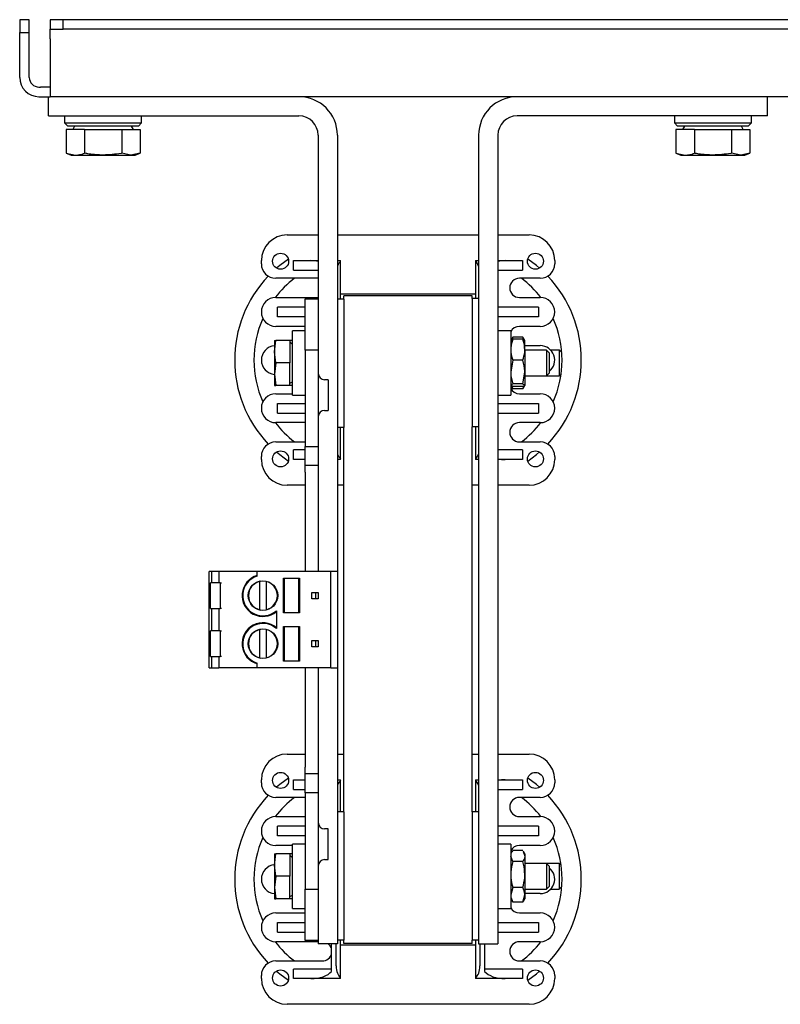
# Model space of a CAD drawing. Header units: millimetres. Extents: x 5 to 414, y 6 to 290.
# Tile 2 of 37: x 65 to 88, y 99 to 129. Entities that reach past the tile are written whole.
import ezdxf

# ---------------------------------------------------------------- set-up
doc = ezdxf.new("R2010")
doc.units = ezdxf.units.MM

msp = doc.modelspace()

# ---------------------------------------------------------------- linework, layer by layer
at = {"color": 7, "linetype": 'Continuous', "lineweight": 25}
for p, q in [((65.0512, 129.4562), (64.7512, 129.4562)), ((64.7512, 129.4562), (64.7512, 129.0562)), ((65.0512, 129.0562), (65.0512, 129.4562)), ((65.7012, 129.4562), (65.7012, 129.1562)), ((66.1012, 129.4562), (65.7012, 129.4562)), ((66.1012, 129.1562), (66.1012, 129.4562)), ((147.4012, 129.4562), (66.1012, 129.4562)), ((64.7512, 129.0562), (65.0512, 129.0562)), ((64.7512, 127.6562), (64.7512, 129.0562)), ((65.0512, 127.6562), (65.0512, 129.0562)), ((65.7012, 129.1562), (66.1012, 129.1562)), ((65.7012, 128.8562), (65.7012, 129.1562)), ((147.4012, 129.1562), (66.1012, 129.1562)), ((65.7012, 128.8562), (65.7012, 127.6562)), ((65.7012, 127.6562), (65.7012, 127.0562)), ((65.3512, 127.3562), (65.4012, 127.3562)), ((65.7012, 127.3562), (65.4012, 127.3562)), ((65.3512, 127.0562), (65.4012, 127.0562)), ((65.4012, 127.0562), (65.7012, 127.0562)), ((65.6512, 126.4562), (65.6512, 127.0562)), ((97.3512, 127.0562), (65.7012, 127.0562)), ((88.0512, 126.4562), (88.0512, 127.0562)), ((65.6512, 126.4562), (73.4512, 126.4562)), ((66.1512, 126.4562), (66.1512, 126.2362)), ((68.5512, 126.2362), (68.5512, 126.4562)), ((88.0512, 126.4562), (80.2512, 126.4562)), ((85.1512, 126.4562), (85.1512, 126.2362)), ((87.5512, 126.2362), (87.5512, 126.4562)), ((66.1512, 126.2362), (66.2512, 126.1362)), ((66.1512, 126.2362), (68.1963, 126.2362)), ((68.1259, 126.1362), (66.2512, 126.1362)), ((66.4632, 126.1362), (66.4055, 126.0362)), ((68.4512, 126.1362), (68.1259, 126.1362)), ((68.1963, 126.2362), (68.5512, 126.2362)), ((68.297, 126.0362), (68.2392, 126.1362)), ((68.4512, 126.1362), (68.5512, 126.2362)), ((85.1512, 126.2362), (85.2512, 126.1362)), ((85.1512, 126.2362), (87.5512, 126.2362)), ((87.4512, 126.1362), (85.2512, 126.1362)), ((85.4632, 126.1362), (85.4055, 126.0362)), ((87.297, 126.0362), (87.2392, 126.1362)), ((87.4512, 126.1362), (87.5512, 126.2362)), ((66.1965, 126.0362), (66.1965, 125.2925)), ((66.7739, 126.0362), (66.1965, 126.0362)), ((66.7739, 126.0362), (66.7739, 125.2925)), ((66.7739, 126.0362), (67.9286, 126.0362)), ((67.9286, 126.0362), (67.9286, 125.2925)), ((67.9286, 126.0362), (68.5059, 126.0362)), ((68.5059, 126.0362), (68.5059, 125.2925)), ((74.0512, 125.8562), (74.0512, 120.7562)), ((74.6512, 125.8562), (74.6512, 112.2562)), ((79.0512, 125.8562), (79.0512, 100.6562)), ((79.6512, 125.8562), (79.6512, 100.6562)), ((85.1965, 126.0362), (85.1965, 125.2925)), ((85.7739, 126.0362), (85.1965, 126.0362)), ((85.7739, 126.0362), (85.7739, 125.2925)), ((85.7739, 126.0362), (86.9286, 126.0362)), ((86.9286, 126.0362), (86.9286, 125.2925)), ((86.9286, 126.0362), (87.5059, 126.0362)), ((87.5059, 126.0362), (87.5059, 125.2925)), ((66.1965, 125.2925), (66.3512, 125.2362)), ((66.1965, 125.2925), (66.4852, 125.2362)), ((66.3512, 125.2362), (66.4852, 125.2362)), ((66.4852, 125.2362), (67.3512, 125.2362)), ((67.3512, 125.2362), (68.2172, 125.2362)), ((68.2172, 125.2362), (67.9286, 125.2925)), ((68.5059, 125.2925), (68.2172, 125.2362)), ((68.2172, 125.2362), (68.3512, 125.2362)), ((68.3512, 125.2362), (68.5059, 125.2925)), ((85.1965, 125.2925), (85.3512, 125.2362)), ((85.1965, 125.2925), (85.4852, 125.2362)), ((85.3512, 125.2362), (85.4852, 125.2362)), ((85.4852, 125.2362), (86.3512, 125.2362)), ((86.3512, 125.2362), (87.2172, 125.2362)), ((87.2172, 125.2362), (86.9286, 125.2925)), ((87.5059, 125.2925), (87.2172, 125.2362)), ((87.2172, 125.2362), (87.3512, 125.2362)), ((87.3512, 125.2362), (87.5059, 125.2925)), ((73.0812, 122.7462), (74.0512, 122.7462)), ((74.6512, 122.7462), (79.0512, 122.7462)), ((79.6512, 122.7462), (80.6212, 122.7462)), ((72.2812, 121.8462), (72.2812, 121.9462)), ((73.2812, 121.9462), (73.8221, 121.9462)), ((73.2812, 121.6462), (73.2812, 121.9462)), ((73.8221, 121.9462), (74.0512, 121.9462)), ((74.6512, 121.9462), (74.7512, 121.9462)), ((74.7512, 121.9209), (74.7512, 121.9462)), ((74.7512, 120.7462), (74.7512, 121.9209)), ((78.9512, 121.9462), (78.9512, 121.9209)), ((78.9512, 121.9462), (79.0512, 121.9462)), ((78.9512, 121.9209), (78.9512, 120.7662)), ((79.6512, 121.9462), (79.8803, 121.9462)), ((79.8803, 121.9462), (80.4212, 121.9462)), ((80.4212, 121.9462), (80.4212, 121.6462)), ((81.4212, 121.9462), (81.4212, 121.8462)), ((73.2812, 121.6462), (74.0512, 121.6462)), ((79.6512, 121.6462), (80.4212, 121.6462)), ((74.0512, 121.3962), (72.7312, 121.3962)), ((80.9712, 121.3962), (80.3212, 121.3962)), ((72.7312, 120.7962), (74.0512, 120.7962)), ((73.6512, 120.7562), (74.0512, 120.7562)), ((73.6512, 119.1562), (73.6512, 120.7562)), ((74.0512, 120.7562), (74.0512, 119.1562)), ((74.8512, 120.7462), (74.6512, 120.7462)), ((74.7512, 120.9062), (78.9512, 120.9062)), ((78.8512, 120.8462), (74.8512, 120.8462)), ((74.8512, 120.7462), (74.8512, 120.8462)), ((74.8512, 120.7462), (74.8512, 116.7462)), ((78.8512, 120.7662), (78.8512, 120.8462)), ((78.8512, 120.7662), (78.8512, 116.7662)), ((79.0512, 120.7662), (78.8512, 120.7662)), ((80.3212, 120.7962), (80.9712, 120.7962)), ((72.7812, 120.1962), (72.7812, 120.4962)), ((73.6512, 120.4962), (72.7812, 120.4962)), ((80.9212, 120.4962), (79.6512, 120.4962)), ((80.9212, 120.4962), (80.9212, 120.1962)), ((73.6512, 120.1962), (72.7812, 120.1962)), ((80.9212, 120.1962), (79.6512, 120.1962)), ((73.6512, 119.8962), (72.7312, 119.8962)), ((73.6512, 119.7562), (73.2512, 119.7562)), ((73.2512, 117.7562), (73.2512, 119.7562)), ((80.0512, 119.7562), (79.6512, 119.7562)), ((80.0512, 119.7562), (80.0512, 118.9551)), ((80.9712, 119.8962), (80.3212, 119.8962)), ((72.6912, 119.1062), (72.7306, 119.4562)), ((72.6912, 119.4562), (72.6912, 119.1062)), ((73.1712, 119.4562), (72.7306, 119.4562)), ((73.1712, 119.4562), (73.1712, 118.7562)), ((73.2512, 119.4562), (73.1712, 119.4562)), ((73.2512, 119.3442), (73.1712, 119.3904)), ((80.1137, 119.494), (80.0512, 119.4525)), ((80.0512, 119.4655), (80.0561, 119.4558)), ((80.1137, 119.5645), (80.0537, 119.4605)), ((80.0998, 119.5226), (80.1137, 119.5645)), ((80.4287, 119.5645), (80.1137, 119.5645)), ((80.4287, 119.494), (80.1137, 119.494)), ((80.4912, 119.4562), (80.4287, 119.5645)), ((80.4287, 119.5645), (80.4419, 119.5219)), ((80.4912, 119.1666), (80.4912, 119.456)), ((72.6912, 119.1062), (72.6912, 118.4062)), ((72.7306, 118.7562), (72.6912, 119.1062)), ((74.0512, 119.1562), (73.6512, 119.1562)), ((73.6512, 119.1562), (73.6512, 116.1562)), ((74.0512, 119.1562), (74.0512, 116.1562)), ((80.4912, 119.2962), (80.9712, 119.2962)), ((80.4912, 119.1666), (80.4912, 118.4703)), ((81.1653, 119.1562), (80.4912, 119.1562)), ((81.2512, 119.0703), (81.1653, 119.1562)), ((81.1653, 119.1562), (81.1653, 118.7562)), ((81.5653, 119.1562), (81.2974, 119.1562)), ((81.6428, 119.0788), (81.5653, 119.1562)), ((81.5653, 119.1562), (81.5653, 118.7562)), ((80.0512, 118.9551), (80.0512, 117.7562)), ((80.1137, 118.8392), (80.0512, 118.4703)), ((80.4287, 118.8392), (80.1137, 118.8392)), ((81.2512, 119.0703), (81.2512, 118.7562)), ((72.7306, 118.7562), (72.6912, 118.4062)), ((73.1712, 118.7562), (72.7306, 118.7562)), ((73.1712, 118.0562), (73.1712, 118.7562)), ((80.4287, 118.1014), (80.4912, 118.4703)), ((80.4912, 118.4703), (80.4912, 118.0599)), ((81.1653, 118.7562), (81.1653, 118.3562)), ((81.2512, 118.7562), (81.2512, 118.4421)), ((81.5653, 118.7562), (81.5653, 118.3562)), ((72.6912, 118.4062), (72.7306, 118.0562)), ((72.6912, 118.4062), (72.6912, 118.0562)), ((73.1712, 118.122), (73.2512, 118.1682)), ((74.3612, 118.2342), (74.2512, 118.2342)), ((74.3612, 118.2342), (74.3612, 117.2782)), ((80.4912, 118.3562), (81.1653, 118.3562)), ((81.1653, 118.3562), (81.2512, 118.4421)), ((81.1653, 118.3562), (81.5653, 118.3562)), ((81.5653, 118.3562), (81.6217, 118.4126)), ((73.1712, 118.0562), (72.7306, 118.0562)), ((73.2512, 118.0562), (73.1712, 118.0562)), ((80.1137, 118.0185), (80.0512, 118.0599)), ((80.0512, 118.0562), (80.1137, 117.9479)), ((80.0839, 118.0382), (80.1137, 117.9479)), ((80.4287, 118.1014), (80.1137, 118.1014)), ((80.4287, 118.0185), (80.1137, 118.0185)), ((80.4287, 117.9479), (80.1137, 117.9479)), ((80.4287, 118.1014), (80.4912, 118.0599)), ((80.4287, 117.9479), (80.4912, 118.0562)), ((80.4287, 117.9479), (80.4556, 118.0351)), ((72.7312, 117.7962), (73.2512, 117.7962)), ((73.2512, 117.7562), (73.6512, 117.7562)), ((79.6512, 117.7562), (80.0512, 117.7562)), ((80.3212, 117.7962), (80.9712, 117.7962)), ((72.7812, 117.4962), (73.6512, 117.4962)), ((72.7812, 117.1962), (72.7812, 117.4962)), ((74.2512, 117.2782), (74.3612, 117.2782)), ((79.6512, 117.4962), (80.9212, 117.4962)), ((80.9212, 117.4962), (80.9212, 117.1962)), ((72.7812, 117.1962), (73.6512, 117.1962)), ((79.6512, 117.1962), (80.9212, 117.1962)), ((73.6512, 116.8962), (72.7312, 116.8962)), ((74.8512, 116.7462), (74.6512, 116.7462)), ((74.7512, 115.7715), (74.7512, 116.7462)), ((74.8512, 104.7662), (74.8512, 116.7462)), ((79.0512, 116.7662), (78.8512, 116.7662)), ((78.8512, 104.7662), (78.8512, 116.7662)), ((78.9512, 116.7662), (78.9512, 115.7715)), ((80.9712, 116.8962), (80.3212, 116.8962)), ((72.7312, 116.2962), (73.6512, 116.2962)), ((73.2812, 115.7462), (73.2812, 116.0462)), ((73.6512, 116.0462), (73.2812, 116.0462)), ((73.6512, 116.1562), (74.0512, 116.1562)), ((73.6512, 115.5562), (73.6512, 116.1562)), ((74.0512, 116.1562), (74.0512, 115.5562)), ((80.4212, 116.0462), (79.6512, 116.0462)), ((80.3212, 116.2962), (80.9712, 116.2962)), ((80.4212, 116.0462), (80.4212, 115.7462)), ((72.2812, 115.7462), (72.2812, 115.8462)), ((73.6512, 115.7462), (73.2812, 115.7462)), ((74.7512, 115.7462), (74.6512, 115.7462)), ((74.7512, 115.7462), (74.7512, 115.7715)), ((78.9512, 115.7715), (78.9512, 115.7462)), ((79.0512, 115.7462), (78.9512, 115.7462)), ((79.8803, 115.7462), (79.6512, 115.7462)), ((80.4212, 115.7462), (79.8803, 115.7462)), ((81.4212, 115.8462), (81.4212, 115.7462)), ((74.0512, 115.5562), (73.6512, 115.5562)), ((73.6512, 115.3562), (73.6512, 115.5562)), ((74.0512, 115.5562), (74.0512, 115.3562)), ((73.6512, 115.3562), (73.6512, 112.2562)), ((74.0512, 115.3562), (74.0512, 112.2562)), ((73.6512, 114.9462), (73.0812, 114.9462)), ((74.8512, 114.9462), (74.6512, 114.9462)), ((79.0512, 114.9462), (78.8512, 114.9462)), ((80.6212, 114.9462), (79.6512, 114.9462)), ((70.6512, 109.2562), (70.6512, 112.2562)), ((70.7412, 112.2562), (70.6512, 112.2562)), ((70.7412, 111.9062), (70.7412, 112.2562)), ((70.7418, 112.2562), (70.7412, 112.2562)), ((70.7418, 111.9062), (70.7418, 112.2562)), ((70.9296, 112.2562), (70.7418, 112.2562)), ((70.9612, 112.2562), (70.9296, 112.2562)), ((70.9612, 112.2562), (70.9612, 111.9062)), ((70.9812, 112.2562), (70.9612, 112.2562)), ((72.1512, 112.2562), (70.9812, 112.2562)), ((74.4512, 112.2562), (72.1512, 112.2562)), ((72.1512, 112.1108), (72.1512, 112.2562)), ((72.9703, 112.0462), (73.4712, 112.0462)), ((72.9703, 110.9662), (72.9703, 112.0462)), ((72.9895, 112.0462), (72.9895, 110.9662)), ((73.4515, 110.9662), (73.4515, 112.0462)), ((73.4712, 112.0462), (73.4712, 110.9662)), ((74.4512, 109.2562), (74.4512, 112.2562)), ((74.6512, 112.2562), (74.4512, 112.2562)), ((74.6512, 112.2562), (74.6512, 109.2562)), ((70.7012, 111.1062), (70.7012, 111.9062)), ((70.7539, 111.9062), (70.7012, 111.9062)), ((70.9561, 111.9062), (70.7539, 111.9062)), ((70.9612, 111.9062), (70.9561, 111.9062)), ((71.0012, 111.9062), (70.9612, 111.9062)), ((71.0012, 111.9062), (71.0012, 111.1062)), ((71.0012, 111.9062), (71.0412, 111.9062)), ((71.9804, 111.799), (71.973, 111.7948)), ((72.2311, 111.0863), (72.2313, 111.9262)), ((72.2313, 111.9439), (72.2604, 111.9607)), ((72.2313, 111.9466), (72.2313, 111.9516)), ((72.4313, 111.9261), (72.4311, 111.0863)), ((72.4313, 111.9552), (72.4313, 111.9466)), ((73.4712, 111.7362), (73.4515, 111.7362)), ((72.7602, 111.6637), (72.7602, 111.6722)), ((73.8512, 111.6062), (74.0512, 111.6062)), ((73.8512, 111.4062), (73.8512, 111.6062)), ((74.0512, 111.4062), (73.8512, 111.4062)), ((73.9712, 111.6062), (73.9712, 111.4062)), ((74.0512, 111.6062), (74.0512, 111.4062)), ((70.7012, 111.1062), (70.7539, 111.1062)), ((70.7412, 110.4062), (70.7412, 111.1062)), ((70.7418, 110.4062), (70.7418, 111.1062)), ((70.7539, 111.1062), (70.9561, 111.1062)), ((70.9561, 111.1062), (70.9612, 111.1062)), ((70.9612, 111.1062), (71.0012, 111.1062)), ((70.9612, 111.1062), (70.9612, 110.4062)), ((71.0412, 111.1062), (71.0012, 111.1062)), ((71.9804, 111.2134), (71.973, 111.2177)), ((72.7602, 111.3488), (72.7602, 111.3403)), ((73.4712, 111.2762), (73.4515, 111.2762)), ((72.2311, 111.0686), (72.2604, 111.0517)), ((72.7512, 111.0356), (72.7512, 110.4769)), ((73.4712, 110.9662), (72.9703, 110.9662)), ((72.9703, 110.5462), (73.4712, 110.5462)), ((72.9703, 109.4662), (72.9703, 110.5462)), ((72.9895, 110.5462), (72.9895, 109.4662)), ((73.4515, 109.4662), (73.4515, 110.5462)), ((73.4712, 110.5462), (73.4712, 109.4662)), ((70.7012, 109.6062), (70.7012, 110.4062)), ((70.7539, 110.4062), (70.7012, 110.4062)), ((70.9561, 110.4062), (70.7539, 110.4062)), ((70.9612, 110.4062), (70.9561, 110.4062)), ((71.0012, 110.4062), (70.9612, 110.4062)), ((71.0012, 110.4062), (71.0012, 109.6062)), ((71.0012, 110.4062), (71.0412, 110.4062)), ((71.9804, 110.299), (71.973, 110.2948)), ((72.231, 110.4438), (72.2604, 110.4607)), ((72.231, 110.4466), (72.231, 110.4515)), ((72.2314, 109.5862), (72.231, 110.4261)), ((72.431, 110.4553), (72.431, 110.4467)), ((72.431, 110.4262), (72.4314, 109.5863)), ((73.4712, 110.2362), (73.4515, 110.2362)), ((72.7602, 110.1637), (72.7602, 110.1722)), ((73.8512, 110.1062), (74.0512, 110.1062)), ((73.8512, 109.9062), (73.8512, 110.1062)), ((74.0512, 109.9062), (73.8512, 109.9062)), ((73.9712, 110.1062), (73.9712, 109.9062)), ((74.0512, 110.1062), (74.0512, 109.9062)), ((70.7012, 109.6062), (70.7539, 109.6062)), ((70.7412, 109.2562), (70.7412, 109.6062)), ((70.7418, 109.2562), (70.7418, 109.6062)), ((70.7539, 109.6062), (70.9561, 109.6062)), ((70.9561, 109.6062), (70.9612, 109.6062)), ((70.9612, 109.6062), (71.0012, 109.6062)), ((70.9612, 109.6062), (70.9612, 109.2562)), ((71.0412, 109.6062), (71.0012, 109.6062)), ((71.9804, 109.7134), (71.973, 109.7177)), ((72.2314, 109.5684), (72.2604, 109.5517)), ((72.7602, 109.8488), (72.7602, 109.8403)), ((73.4712, 109.7762), (73.4515, 109.7762)), ((72.1512, 109.2562), (72.1512, 109.4017)), ((73.4712, 109.4662), (72.9703, 109.4662)), ((70.6512, 109.2562), (70.7412, 109.2562)), ((70.7412, 109.2562), (70.7418, 109.2562)), ((70.7418, 109.2562), (70.9296, 109.2562)), ((70.9296, 109.2562), (70.9612, 109.2562)), ((70.9812, 109.2562), (70.9612, 109.2562)), ((72.1512, 109.2562), (70.9812, 109.2562)), ((74.4512, 109.2562), (72.1512, 109.2562)), ((73.6512, 109.2562), (73.6512, 106.1562)), ((74.0512, 109.2562), (74.0512, 106.1562)), ((74.4512, 109.2562), (74.6512, 109.2562)), ((74.6512, 109.2562), (74.6512, 100.6562)), ((73.0812, 106.5662), (73.6512, 106.5662)), ((74.6512, 106.5662), (74.8512, 106.5662)), ((78.8512, 106.5662), (79.0512, 106.5662)), ((79.6512, 106.5662), (80.6212, 106.5662)), ((73.6512, 105.9562), (73.6512, 106.1562)), ((73.6512, 105.9562), (74.0512, 105.9562)), ((73.6512, 105.3562), (73.6512, 105.9562)), ((74.0512, 106.1562), (74.0512, 105.9562)), ((74.0512, 105.9562), (74.0512, 105.3562)), ((72.2812, 105.6662), (72.2812, 105.7662)), ((73.2812, 105.7662), (73.6512, 105.7662)), ((73.2812, 105.4662), (73.2812, 105.7662)), ((74.6512, 105.7662), (74.7512, 105.7662)), ((74.7512, 105.7409), (74.7512, 105.7662)), ((74.7512, 104.7662), (74.7512, 105.7409)), ((78.9512, 105.7662), (78.9512, 105.7409)), ((78.9512, 105.7662), (79.0512, 105.7662)), ((78.9512, 105.7409), (78.9512, 104.7662)), ((79.6512, 105.7662), (79.8803, 105.7662)), ((79.8803, 105.7662), (80.4212, 105.7662)), ((80.4212, 105.7662), (80.4212, 105.4662)), ((81.4212, 105.7662), (81.4212, 105.6662)), ((73.2812, 105.4662), (73.6512, 105.4662)), ((74.0512, 105.3562), (73.6512, 105.3562)), ((73.6512, 105.3562), (73.6512, 102.3562)), ((74.0512, 105.3562), (74.0512, 102.3562)), ((79.6512, 105.4662), (80.4212, 105.4662)), ((73.6512, 105.2162), (72.7312, 105.2162)), ((80.9712, 105.2162), (80.3212, 105.2162)), ((74.8512, 104.7662), (74.6512, 104.7662)), ((74.8512, 104.7662), (74.8512, 100.7662)), ((79.0512, 104.7662), (78.8512, 104.7662)), ((78.8512, 104.7662), (78.8512, 100.7662)), ((72.7312, 104.6162), (73.6512, 104.6162)), ((80.3212, 104.6162), (80.9712, 104.6162)), ((72.7812, 104.0162), (72.7812, 104.3162)), ((73.6512, 104.3162), (72.7812, 104.3162)), ((74.3612, 104.2342), (74.2512, 104.2342)), ((74.3612, 103.2782), (74.3612, 104.2342)), ((80.9212, 104.3162), (79.6512, 104.3162)), ((80.9212, 104.3162), (80.9212, 104.0162)), ((73.6512, 104.0162), (72.7812, 104.0162)), ((73.6512, 103.7562), (73.2512, 103.7562)), ((73.2512, 101.7562), (73.2512, 103.7562)), ((80.9212, 104.0162), (79.6512, 104.0162)), ((80.0512, 103.7562), (79.6512, 103.7562)), ((80.0512, 103.7562), (80.0512, 102.9673)), ((72.6912, 103.1062), (72.7306, 103.4562)), ((72.6912, 103.4562), (72.6912, 103.1062)), ((73.1712, 103.4562), (72.7306, 103.4562)), ((73.2512, 103.7162), (72.7312, 103.7162)), ((73.2512, 103.4562), (73.1712, 103.4562)), ((73.1712, 103.4562), (73.1712, 102.7562)), ((80.0968, 103.5352), (80.0512, 103.4562)), ((80.1022, 103.5321), (80.1137, 103.562)), ((80.4287, 103.562), (80.1137, 103.562)), ((80.9712, 103.7162), (80.3212, 103.7162)), ((80.4394, 103.5321), (80.4912, 103.388)), ((80.4912, 103.4562), (80.4454, 103.5356)), ((80.4912, 103.4562), (80.4912, 103.388)), ((73.2512, 103.3442), (73.1712, 103.3904)), ((74.2512, 103.2782), (74.3612, 103.2782)), ((80.1137, 103.2139), (80.0512, 103.388)), ((80.4287, 103.2139), (80.1137, 103.2139)), ((80.4912, 103.388), (80.4912, 102.811)), ((81.1653, 103.1562), (80.4912, 103.1562)), ((81.5653, 103.1562), (81.1653, 103.1562)), ((81.2512, 103.0703), (81.1653, 103.1562)), ((81.1653, 103.1562), (81.1653, 102.7562)), ((81.6217, 103.0998), (81.5653, 103.1562)), ((81.5653, 103.1562), (81.5653, 102.7562)), ((72.7306, 102.7562), (72.6912, 103.1062)), ((72.6912, 103.1062), (72.6912, 102.4062)), ((80.0512, 102.9673), (80.0512, 101.7562)), ((81.2512, 103.0703), (81.2512, 102.7562)), ((72.7306, 102.7562), (72.6912, 102.4062)), ((73.1712, 102.7562), (72.7306, 102.7562)), ((73.1712, 102.0562), (73.1712, 102.7562)), ((80.4912, 102.811), (80.4912, 102.1793)), ((81.1653, 102.7562), (81.1653, 102.3562)), ((81.2512, 102.7562), (81.2512, 102.4421)), ((81.5653, 102.7562), (81.5653, 102.3562)), ((72.6912, 102.4062), (72.7306, 102.0562)), ((72.6912, 102.4062), (72.6912, 102.0562)), ((73.6512, 102.3562), (74.0512, 102.3562)), ((73.6512, 100.7562), (73.6512, 102.3562)), ((74.0512, 102.3562), (74.0512, 100.7562)), ((80.1137, 102.4081), (80.0512, 102.1793)), ((80.4287, 102.4081), (80.1137, 102.4081)), ((80.4912, 102.3562), (81.1653, 102.3562)), ((80.9712, 102.2162), (80.4912, 102.2162)), ((81.1653, 102.3562), (81.2512, 102.4421)), ((81.2974, 102.3562), (81.5653, 102.3562)), ((81.5653, 102.3562), (81.6428, 102.4337)), ((73.1712, 102.0562), (72.7306, 102.0562)), ((73.1712, 102.122), (73.2512, 102.1682)), ((73.2512, 102.0562), (73.1712, 102.0562)), ((80.0512, 102.0562), (80.0968, 101.9773)), ((80.1022, 101.9804), (80.1137, 101.9504)), ((80.4287, 101.9504), (80.1137, 101.9504)), ((80.4287, 101.9504), (80.4912, 102.1793)), ((80.4287, 101.9504), (80.4394, 101.9803)), ((80.4454, 101.9769), (80.4912, 102.0562)), ((80.4912, 102.1793), (80.4912, 102.0562)), ((72.7312, 101.6162), (73.6512, 101.6162)), ((73.2512, 101.7562), (73.6512, 101.7562)), ((79.6512, 101.7562), (80.0512, 101.7562)), ((80.3212, 101.6162), (80.9712, 101.6162)), ((72.7812, 101.3162), (73.6512, 101.3162)), ((72.7812, 101.0162), (72.7812, 101.3162)), ((79.6512, 101.3162), (80.9212, 101.3162)), ((80.9212, 101.3162), (80.9212, 101.0162)), ((72.7812, 101.0162), (73.6512, 101.0162)), ((79.6512, 101.0162), (80.9212, 101.0162)), ((74.0512, 100.7162), (72.7312, 100.7162)), ((74.0512, 100.7562), (73.6512, 100.7562)), ((74.0512, 100.7562), (74.0512, 100.6562)), ((74.8512, 100.7662), (74.6512, 100.7662)), ((74.7512, 99.5915), (74.7512, 100.7662)), ((74.8512, 100.6662), (74.8512, 100.7662)), ((78.8512, 100.6662), (74.8512, 100.6662)), ((79.0512, 100.7662), (78.8512, 100.7662)), ((78.8512, 100.6662), (78.8512, 100.7662)), ((78.9512, 100.7662), (78.9512, 99.5915)), ((80.9712, 100.7162), (80.3212, 100.7162)), ((74.6512, 100.6562), (74.0512, 100.6562)), ((74.4712, 99.9662), (74.4712, 100.6562)), ((74.6112, 99.9662), (74.6112, 100.6562)), ((78.9512, 100.6062), (74.7512, 100.6062)), ((79.0512, 100.6562), (79.6512, 100.6562)), ((79.0912, 100.6562), (79.0912, 99.9662)), ((79.2312, 100.6562), (79.2312, 99.9662)), ((72.7312, 100.1162), (74.1812, 100.1162)), ((80.3212, 100.1162), (80.9712, 100.1162)), ((73.2812, 99.5662), (73.2812, 99.8662)), ((74.4712, 99.8662), (73.2812, 99.8662)), ((74.4712, 99.7919), (74.4712, 99.9662)), ((79.2312, 99.9662), (79.2312, 99.7919)), ((80.4212, 99.8662), (79.2312, 99.8662)), ((80.4212, 99.8662), (80.4212, 99.5662)), ((72.2812, 99.5662), (72.2812, 99.6662)), ((73.8221, 99.5662), (73.2812, 99.5662)), ((74.7512, 99.5662), (73.8221, 99.5662)), ((74.7512, 99.5662), (74.7512, 99.5915)), ((78.9512, 99.5915), (78.9512, 99.5662)), ((79.8803, 99.5662), (78.9512, 99.5662)), ((80.4212, 99.5662), (79.8803, 99.5662)), ((81.4212, 99.6662), (81.4212, 99.5662)), ((80.6212, 98.7662), (73.0812, 98.7662))]:
    msp.add_line(p, q, dxfattribs=at)
at = {"color": 7, "linetype": 'Continuous', "lineweight": 25, "flags": 128}
for points in [[(73.122, 121.9936), (72.8531, 121.7939), (72.7544, 121.7108)], [(80.9481, 121.7108), (80.8494, 121.7939), (80.5805, 121.9936)], [(72.7544, 115.9817), (72.8531, 115.8985), (73.122, 115.6988)], [(80.5805, 115.6988), (80.8494, 115.8985), (80.9481, 115.9817)], [(73.122, 105.8136), (72.8531, 105.6139), (72.7544, 105.5308)], [(80.9481, 105.5308), (80.8494, 105.6139), (80.5805, 105.8136)], [(72.7544, 99.8017), (72.8531, 99.7185), (73.122, 99.5188)], [(80.5805, 99.5188), (80.8494, 99.7185), (80.9481, 99.8017)]]:
    msp.add_lwpolyline(points, dxfattribs=at)
at = {"color": 7, "linetype": 'Continuous', "lineweight": 25}
for centre, radius in [((72.8812, 121.9262), 0.25), ((80.8212, 121.9262), 0.25), ((72.8812, 115.7662), 0.25), ((80.8212, 115.7662), 0.25), ((72.3312, 111.5062), 0.46), ((72.3312, 110.0062), 0.46), ((72.8812, 105.7462), 0.25), ((80.8212, 105.7462), 0.25), ((72.8812, 99.5862), 0.25), ((80.8212, 99.5862), 0.25)]:
    msp.add_circle(centre, radius, dxfattribs=at)
for centre, radius, start, end in [((65.3512, 127.6562), 0.6, 180, 270), ((65.3512, 127.6562), 0.3, 180, 270), ((73.4512, 125.8562), 1.2, 360, 90), ((80.2512, 125.8562), 1.2, 90, 180), ((73.4512, 125.8562), 0.6, 0, 90), ((80.2512, 125.8562), 0.6, 90, 180), ((73.0812, 121.9462), 0.8, 90, 180), ((80.6212, 121.9462), 0.8, 0, 90), ((72.7312, 121.8462), 0.45, 180, 270), ((80.9712, 121.8462), 0.45, 270, 0), ((75.2512, 118.8462), 3.8, 136.48212, 223.51788), ((75.2512, 118.8462), 3.2, 127.16729, 142.46335), ((80.3212, 121.0962), 0.3, 90, 270), ((78.4512, 118.8462), 3.2, 37.53665, 52.83271), ((78.4512, 118.8462), 3.8, 316.48212, 43.51788), ((72.7312, 120.3462), 0.45, 90, 270), ((80.9712, 120.3462), 0.45, 270, 90), ((75.2512, 118.8462), 3.2, 156.01121, 203.98879), ((78.4512, 118.8462), 3.2, 336.01121, 23.98879), ((80.3212, 119.5962), 0.3, 90, 154.15807), ((72.7312, 118.8462), 0.45, 95.09969, 264.90031), ((80.9712, 118.8462), 0.45, 308.4786, 90), ((74.2512, 118.4342), 0.2, 180, 270), ((80.3212, 118.0962), 0.3, 205.84193, 270), ((72.7312, 117.3462), 0.45, 90, 270), ((80.9712, 117.3462), 0.45, 270, 90), ((74.2512, 117.0782), 0.2, 90, 180), ((75.2512, 118.8462), 3.2, 217.53665, 232.83271), ((80.3212, 116.5962), 0.3, 90, 270), ((78.4512, 118.8462), 3.2, 307.16729, 322.46335), ((72.7312, 115.8462), 0.45, 90, 180), ((80.9712, 115.8462), 0.45, 0, 90), ((73.0812, 115.7462), 0.8, 180, 270), ((80.6212, 115.7462), 0.8, 270, 0), ((72.3312, 111.5062), 0.65, 106.07665, 310.25224), ((72.3312, 111.5062), 0.6308, 106.5799, 311.7454), ((72.3312, 111.5062), 0.4516, 102.77852, 257.19171), ((72.3312, 111.5062), 0.4516, 282.77852, 77.19171), ((72.3312, 110.0062), 0.65, 49.74776, 253.92335), ((72.3312, 110.0062), 0.6308, 48.2546, 253.4201), ((72.3312, 110.0062), 0.4516, 102.82201, 257.2352), ((72.3312, 110.0062), 0.4516, 282.82201, 77.2352), ((73.0812, 105.7662), 0.8, 90, 180), ((80.6212, 105.7662), 0.8, 0, 90), ((72.7312, 105.6662), 0.45, 180, 270), ((80.9712, 105.6662), 0.45, 270, 0), ((75.2512, 102.6662), 3.8, 136.48212, 223.51788), ((78.4512, 102.6662), 3.8, 316.48212, 43.51788), ((75.2512, 102.6662), 3.2, 127.16729, 142.46335), ((80.3212, 104.9162), 0.3, 90, 270), ((78.4512, 102.6662), 3.2, 37.53665, 52.83271), ((72.7312, 104.1662), 0.45, 90, 270), ((74.2512, 104.4342), 0.2, 180, 270), ((80.9712, 104.1662), 0.45, 270, 90), ((75.2512, 102.6662), 3.2, 156.01121, 203.98879), ((78.4512, 102.6662), 3.2, 336.01121, 23.98879), ((80.3212, 103.4162), 0.3, 90, 154.15807), ((74.2512, 103.0782), 0.2, 90, 180), ((72.7312, 102.6662), 0.45, 95.09969, 264.90031), ((80.9712, 102.6662), 0.45, 270, 51.5214), ((72.7312, 101.1662), 0.45, 90, 270), ((80.3212, 101.9162), 0.3, 205.84193, 270), ((80.9712, 101.1662), 0.45, 270, 90), ((75.2512, 102.6662), 3.2, 217.53665, 232.83271), ((80.3212, 100.4162), 0.3, 90, 270), ((78.4512, 102.6662), 3.2, 307.16729, 322.46335), ((74.1812, 100.4162), 0.3, 14.83511, 53.1301), ((72.7312, 99.6662), 0.45, 90, 180), ((74.1812, 100.4162), 0.3, 270, 345.16489), ((80.9712, 99.6662), 0.45, 0, 90), ((73.0812, 99.5662), 0.8, 180, 270), ((80.6212, 99.5662), 0.8, 270, 0)]:
    msp.add_arc(centre, radius, start, end, dxfattribs=at)
for centre, major_axis, ratio, start_param, end_param in [((73.8221, 121.5462), (0.7212, 0), 0.5546218, 1.2475493, 1.5707963), ((74.8266, 121.5462), (0, 0.4), 0.5384615, 0.3575711, 0.9514976), ((78.8758, 121.5462), (0, 0.4), 0.5384615, 5.3316877, 5.9256142), ((79.8803, 121.5462), (0.7212, 0), 0.5546218, 1.5707963, 1.8940433), ((74.8266, 116.1462), (0, 0.4), 0.5384615, 2.1900951, 2.7840215), ((78.8758, 116.1462), (0, 0.4), 0.5384615, 3.4991638, 4.0930902), ((79.8803, 116.1462), (0.7212, 0), 0.5546218, 4.389142, 4.712389), ((72.353, 111.4685), (-0.2492, 0.4316), 0.9961655, 6.0053163, 6.6059113), ((72.2876, 111.5062), (0.4983, 0), 0.9961655, 5.9604593, 6.6059113), ((72.353, 111.544), (0.2492, 0.4316), 0.9961655, 2.8188667, 3.4189813), ((72.353, 109.9685), (-0.2492, 0.4316), 0.9961655, 6.006018, 6.6059113), ((72.2876, 110.0062), (0.4983, 0), 0.9961655, 5.9604593, 6.6059113), ((72.353, 110.044), (0.2492, 0.4316), 0.9961655, 2.8188667, 3.419683), ((74.8266, 105.3662), (0, 0.4), 0.5384615, 0.3575711, 0.9514976), ((78.8758, 105.3662), (0, 0.4), 0.5384615, 5.3316877, 5.9256142), ((79.8803, 105.3662), (0.7212, 0), 0.5546218, 1.5707963, 1.8940433), ((73.8221, 99.9662), (0.7212, 0), 0.5546218, 4.712389, 5.8321585), ((74.8266, 99.9662), (0, 0.4), 0.5384615, 1.5707963, 2.7840215), ((78.8758, 99.9662), (0, 0.4), 0.5384615, 3.4991638, 4.712389), ((79.8803, 99.9662), (0.7212, 0), 0.5546218, 3.5926195, 4.712389)]:
    msp.add_ellipse(centre, major_axis=major_axis, ratio=ratio, start_param=start_param, end_param=end_param, dxfattribs=at)
for points, knots in [([(66.4852, 125.2362), (66.5334, 125.239), (66.6303, 125.2446), (66.7259, 125.2765), (66.7739, 125.2925)], [0, 0, 0, 0, 0.4977806, 1, 1, 1, 1]), ([(67.3512, 125.2362), (67.2051, 125.2425), (67.0114, 125.2509), (66.8207, 125.2843), (66.7739, 125.2925)], [0, 0, 0, 0, 0.7546146, 1, 1, 1, 1]), ([(67.9286, 125.2925), (67.9226, 125.2914), (67.7323, 125.257), (67.5387, 125.2464), (67.3512, 125.2362)], [0, 0, 0, 0, 0.0314494, 1, 1, 1, 1]), ([(85.4852, 125.2362), (85.5334, 125.239), (85.6303, 125.2446), (85.7259, 125.2765), (85.7739, 125.2925)], [0, 0, 0, 0, 0.4977806, 1, 1, 1, 1]), ([(86.3512, 125.2362), (86.2051, 125.2425), (86.0114, 125.2509), (85.8207, 125.2843), (85.7739, 125.2925)], [0, 0, 0, 0, 0.7546146, 1, 1, 1, 1]), ([(86.9286, 125.2925), (86.9226, 125.2914), (86.7323, 125.257), (86.5387, 125.2464), (86.3512, 125.2362)], [0, 0, 0, 0, 0.0314494, 1, 1, 1, 1]), ([(72.6912, 119.4562), (72.6956, 119.4562), (72.7015, 119.4562), (72.7249, 119.4562), (72.7306, 119.4562)], [0, 0, 0, 0, 0.754038, 1, 1, 1, 1]), ([(80.1137, 119.494), (80.1058, 119.4711), (80.069, 119.3645), (80.059, 119.2536), (80.0512, 119.1666)], [0, 0, 0, 0, 0.21463599, 1, 1, 1, 1]), ([(80.4912, 119.1666), (80.4834, 119.2536), (80.4735, 119.3645), (80.4366, 119.4711), (80.4287, 119.494)], [0, 0, 0, 0, 0.785364, 1, 1, 1, 1]), ([(80.4912, 119.4525), (80.4912, 119.4535), (80.4903, 119.4675), (80.4584, 119.4812), (80.4287, 119.494)], [0, 0, 0, 0, 0.0701742, 1, 1, 1, 1]), ([(80.0512, 119.1666), (80.0519, 119.1406), (80.0549, 119.0298), (80.0882, 118.9218), (80.1137, 118.8392)], [0, 0, 0, 0, 0.2347062, 1, 1, 1, 1]), ([(80.4287, 118.8392), (80.4542, 118.9218), (80.4875, 119.0298), (80.4905, 119.1406), (80.4912, 119.1666)], [0, 0, 0, 0, 0.7652938, 1, 1, 1, 1]), ([(80.4912, 118.4703), (80.4912, 118.479), (80.4903, 118.6036), (80.4584, 118.7257), (80.4287, 118.8392)], [0, 0, 0, 0, 0.0701742, 1, 1, 1, 1]), ([(80.0512, 118.4703), (80.0513, 118.4615), (80.0522, 118.337), (80.0841, 118.2149), (80.1137, 118.1014)], [0, 0, 0, 0, 0.0701742, 1, 1, 1, 1]), ([(72.6912, 118.0562), (72.6956, 118.0562), (72.7015, 118.0562), (72.7249, 118.0562), (72.7306, 118.0562)], [0, 0, 0, 0, 0.754038, 1, 1, 1, 1]), ([(80.0512, 118.0599), (80.0513, 118.0609), (80.0522, 118.0749), (80.0841, 118.0886), (80.1137, 118.1014)], [0, 0, 0, 0, 0.0701742, 1, 1, 1, 1]), ([(80.4912, 118.0599), (80.4912, 118.0589), (80.4903, 118.0449), (80.4584, 118.0312), (80.4287, 118.0185)], [0, 0, 0, 0, 0.0701742, 1, 1, 1, 1]), ([(72.2313, 111.9262), (72.2313, 111.9285), (72.2313, 111.9333), (72.2313, 111.9395), (72.2313, 111.9442), (72.2313, 111.9462), (72.2313, 111.9465), (72.2313, 111.9466)], [0, 0, 0, 0, 0.2349655, 0.4700462, 0.70179, 0.9276331, 1, 1, 1, 1]), ([(72.4313, 111.9466), (72.4313, 111.9462), (72.4313, 111.9453), (72.4313, 111.9414), (72.4313, 111.936), (72.4313, 111.9305), (72.4313, 111.9272), (72.4313, 111.9261)], [0, 0, 0, 0, 0.2206944, 0.4412841, 0.6647377, 0.8937463, 1, 1, 1, 1]), ([(72.2311, 111.0659), (72.2311, 111.0663), (72.2311, 111.0671), (72.2311, 111.071), (72.2311, 111.0765), (72.2311, 111.0819), (72.2311, 111.0853), (72.2311, 111.0863)], [0, 0, 0, 0, 0.2206944, 0.4412841, 0.6647377, 0.8937463, 1, 1, 1, 1]), ([(72.4311, 111.0863), (72.4311, 111.0839), (72.4311, 111.0792), (72.4311, 111.0729), (72.4311, 111.0683), (72.4311, 111.0663), (72.4311, 111.0659), (72.4311, 111.0658)], [0, 0, 0, 0, 0.2349655, 0.4700462, 0.70179, 0.9276331, 1, 1, 1, 1]), ([(72.231, 110.4261), (72.231, 110.4285), (72.231, 110.4332), (72.231, 110.4394), (72.231, 110.4441), (72.231, 110.4461), (72.231, 110.4465), (72.231, 110.4466)], [0, 0, 0, 0, 0.2349655, 0.4700462, 0.70179, 0.9276331, 1, 1, 1, 1]), ([(72.431, 110.4467), (72.431, 110.4462), (72.431, 110.4454), (72.431, 110.4415), (72.431, 110.436), (72.431, 110.4306), (72.431, 110.4273), (72.431, 110.4262)], [0, 0, 0, 0, 0.2206944, 0.4412841, 0.6647377, 0.8937463, 1, 1, 1, 1]), ([(72.2314, 109.5658), (72.2314, 109.5662), (72.2314, 109.567), (72.2314, 109.571), (72.2314, 109.5764), (72.2314, 109.5818), (72.2314, 109.5852), (72.2314, 109.5862)], [0, 0, 0, 0, 0.2206944, 0.4412841, 0.6647377, 0.8937463, 1, 1, 1, 1]), ([(72.4314, 109.5863), (72.4314, 109.584), (72.4314, 109.5793), (72.4314, 109.573), (72.4314, 109.5684), (72.4314, 109.5663), (72.4314, 109.566), (72.4314, 109.5659)], [0, 0, 0, 0, 0.2349655, 0.4700462, 0.70179, 0.9276331, 1, 1, 1, 1]), ([(72.6912, 103.4562), (72.6956, 103.4562), (72.7015, 103.4562), (72.7249, 103.4562), (72.7306, 103.4562)], [0, 0, 0, 0, 0.754038, 1, 1, 1, 1]), ([(80.1137, 103.2139), (80.1058, 103.1858), (80.069, 103.0546), (80.059, 102.9182), (80.0512, 102.811)], [0, 0, 0, 0, 0.214636, 1, 1, 1, 1]), ([(80.4912, 103.388), (80.4912, 103.3839), (80.4903, 103.3251), (80.4584, 103.2675), (80.4287, 103.2139)], [0, 0, 0, 0, 0.0701742, 1, 1, 1, 1]), ([(80.4912, 102.811), (80.4834, 102.9182), (80.4735, 103.0546), (80.4366, 103.1858), (80.4287, 103.2139)], [0, 0, 0, 0, 0.785364, 1, 1, 1, 1]), ([(80.0512, 102.811), (80.0519, 102.779), (80.0549, 102.6427), (80.0882, 102.5098), (80.1137, 102.4081)], [0, 0, 0, 0, 0.2347062, 1, 1, 1, 1]), ([(80.4287, 102.4081), (80.4542, 102.5098), (80.4875, 102.6427), (80.4905, 102.779), (80.4912, 102.811)], [0, 0, 0, 0, 0.7652938, 1, 1, 1, 1]), ([(80.4912, 102.1793), (80.4912, 102.1847), (80.4903, 102.262), (80.4584, 102.3377), (80.4287, 102.4081)], [0, 0, 0, 0, 0.0701742, 1, 1, 1, 1]), ([(72.6912, 102.0562), (72.6956, 102.0562), (72.7015, 102.0562), (72.7249, 102.0562), (72.7306, 102.0562)], [0, 0, 0, 0, 0.754038, 1, 1, 1, 1]), ([(80.0512, 102.1793), (80.0513, 102.1739), (80.0522, 102.0966), (80.0841, 102.0208), (80.1137, 101.9504)], [0, 0, 0, 0, 0.0701742, 1, 1, 1, 1])]:
    msp.add_open_spline(points, degree=3, knots=knots, dxfattribs=at)

doc.saveas('drawing.dxf')
